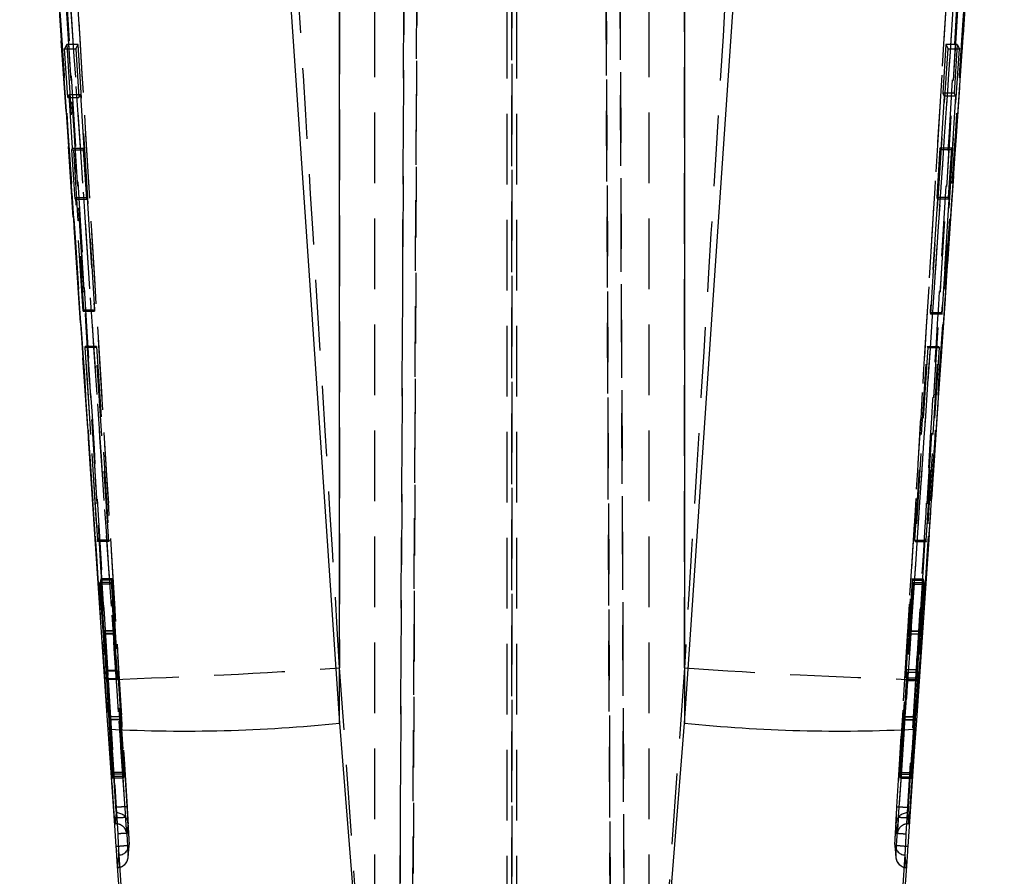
# Model space of a CAD drawing. Extents: x 66 to 736, y 72 to 577.
# Tile 12 of 17: x 423 to 458, y 354 to 385. Entities that reach past the tile are written whole.
import ezdxf

# ---------------------------------------------------------------- set-up
doc = ezdxf.new("R2010")
doc.units = 0
doc.header["$LTSCALE"] = 2
doc.linetypes.add('HIDDEN', pattern=[1.905, 1.27, -0.635])
doc.layers.get('0').update_dxf_attribs({"linetype": 'CONTINUOUS'})

msp = doc.modelspace()

# ---------------------------------------------------------------- linework, layer by layer
at = {"color": 7, "linetype": 'HIDDEN'}
for p, q in [((437.077728, 448.352838), (436.626209, 344.900476)), ((436.160822, 344.852271), (436.611232, 448.050389)), ((440.206221, 448.245773), (440.22198, 344.842667)), ((443.782677, 344.952071), (443.331854, 448.245773)), ((443.833232, 447.942684), (444.283018, 344.886573)), ((436.541945, 432.77132), (436.160828, 345.469186)), ((436.626218, 345.545674), (437.007553, 432.897726)), ((440.22198, 345.502505), (440.208727, 432.437489)), ((443.403624, 432.437489), (443.782666, 345.611515)), ((444.283011, 345.517623), (443.904112, 432.310859)), ((434.029595, 419.929201), (434.029595, 361.760708)), ((435.297252, 344.894426), (435.297252, 419.764171)), ((440.047252, 344.845476), (440.047252, 419.764171)), ((440.396768, 344.848039), (440.396768, 419.764171)), ((445.146768, 344.894426), (445.146768, 419.764171)), ((446.414426, 361.760708), (446.414426, 419.929201)), ((424.718735, 374.158057), (422.805684, 402.234996)), ((424.222896, 384.166548), (424.141111, 384.011166)), ((424.256506, 382.258097), (424.141111, 384.011166)), ((424.141111, 384.011166), (424.547432, 384.011166)), ((424.629186, 384.166548), (424.222896, 384.166548)), ((424.222896, 384.166548), (424.829952, 374.630297)), ((424.547432, 384.011166), (424.629186, 384.166548)), ((424.547432, 384.011166), (424.662758, 382.258097)), ((425.23585, 374.630297), (424.629186, 384.166548)), ((455.266338, 374.476085), (455.89328, 384.012336)), ((455.674809, 374.476085), (456.302274, 384.012336)), ((455.809977, 384.167718), (455.6984, 382.414641)), ((455.809977, 384.167718), (455.89328, 384.012336)), ((456.220528, 384.167718), (455.809977, 384.167718)), ((455.89328, 384.012336), (456.302274, 384.012336)), ((456.220528, 384.167718), (456.108905, 382.414641)), ((456.220528, 384.167718), (456.302274, 384.012336)), ((424.311379, 382.366279), (424.256506, 382.258097)), ((424.256506, 382.258097), (424.662758, 382.258097)), ((424.311379, 382.366279), (424.717641, 382.366279)), ((424.435403, 380.437816), (424.311379, 382.366279)), ((424.662758, 382.258097), (424.717641, 382.366279)), ((424.717641, 382.366279), (424.841575, 380.437816)), ((455.753205, 382.306459), (455.627675, 380.377995)), ((456.108905, 382.414641), (455.6984, 382.414641)), ((455.6984, 382.414641), (455.753205, 382.306459)), ((456.162671, 382.306459), (455.753205, 382.306459)), ((456.162671, 382.306459), (456.037054, 380.377995)), ((456.108905, 382.414641), (456.162671, 382.306459)), ((424.406616, 380.377272), (424.435403, 380.437816)), ((424.406616, 380.377272), (424.812805, 380.377272)), ((424.521733, 378.610054), (424.406616, 380.377272)), ((424.435403, 380.437816), (424.841575, 380.437816)), ((424.841575, 380.437816), (424.812805, 380.377272)), ((424.812805, 380.377272), (424.927838, 378.610054)), ((455.598307, 380.438539), (455.484818, 378.671328)), ((455.627675, 380.377995), (455.598307, 380.438539)), ((456.008276, 380.438539), (455.598307, 380.438539)), ((456.037054, 380.377995), (455.627675, 380.377995)), ((456.008276, 380.438539), (455.894662, 378.671328)), ((456.037054, 380.377995), (456.008276, 380.438539)), ((424.549036, 378.670598), (424.521733, 378.610054)), ((424.521733, 378.610054), (424.927838, 378.610054)), ((424.549036, 378.670598), (424.955124, 378.670598)), ((424.811785, 374.583097), (424.549036, 378.670598)), ((424.927838, 378.610054), (424.955124, 378.670598)), ((424.955124, 378.670598), (425.217681, 374.583097)), ((455.51269, 378.610784), (455.24691, 374.523284)), ((455.894662, 378.671328), (455.484818, 378.671328)), ((455.484818, 378.671328), (455.51269, 378.610784)), ((455.921956, 378.610784), (455.51269, 378.610784)), ((455.921956, 378.610784), (455.655789, 374.523284)), ((455.894662, 378.671328), (455.921956, 378.610784)), ((424.829952, 374.630297), (424.811785, 374.583097)), ((424.811785, 374.583097), (425.217681, 374.583097)), ((424.829952, 374.630297), (425.23585, 374.630297)), ((425.217681, 374.583097), (425.23585, 374.630297)), ((455.655789, 374.523284), (455.24691, 374.523284)), ((455.24691, 374.523284), (455.266338, 374.476085)), ((455.674809, 374.476085), (455.266338, 374.476085)), ((455.655789, 374.523284), (455.674809, 374.476085)), ((425.235317, 366.571429), (424.718735, 374.158057)), ((455.725285, 374.158057), (455.207775, 366.557794)), ((424.89015, 373.315791), (424.872914, 373.26959)), ((424.872914, 373.26959), (425.325961, 366.298141)), ((425.278759, 373.26959), (424.872914, 373.26959)), ((425.295984, 373.315791), (424.89015, 373.315791)), ((425.338653, 366.344327), (424.89015, 373.315791)), ((425.278759, 373.26959), (425.295984, 373.315791)), ((425.731455, 366.298141), (425.278759, 373.26959)), ((425.295984, 373.315791), (425.744147, 366.344327)), ((454.697404, 366.34429), (455.144608, 373.315664)), ((455.162272, 373.270097), (454.710411, 366.2987)), ((455.105277, 366.34429), (455.55378, 373.315664)), ((455.571056, 373.270097), (455.118005, 366.2987)), ((455.144608, 373.315664), (455.162272, 373.270097)), ((455.144608, 373.315664), (455.55378, 373.315664)), ((455.162272, 373.270097), (455.571056, 373.270097)), ((455.55378, 373.315664), (455.571056, 373.270097)), ((425.325961, 366.298141), (425.338653, 366.344327)), ((425.731455, 366.298141), (425.325961, 366.298141)), ((425.744147, 366.344327), (425.338653, 366.344327)), ((425.744147, 366.344327), (425.731455, 366.298141)), ((454.697404, 366.34429), (455.105277, 366.34429)), ((454.710411, 366.2987), (454.697404, 366.34429)), ((454.710411, 366.2987), (455.118005, 366.2987)), ((455.118005, 366.2987), (455.105277, 366.34429)), ((425.415339, 364.824759), (425.401632, 364.772374)), ((425.80718, 364.772374), (425.401632, 364.772374)), ((425.401632, 364.772374), (425.626176, 361.647258)), ((425.820778, 364.824759), (425.415339, 364.824759)), ((425.539935, 363.082508), (425.415339, 364.824759)), ((425.450096, 364.963198), (425.43694, 364.909822)), ((425.43694, 364.909822), (425.54244, 363.095002)), ((425.842385, 364.909822), (425.43694, 364.909822)), ((425.85566, 364.963198), (425.450096, 364.963198)), ((425.641029, 361.671495), (425.450096, 364.963198)), ((425.80718, 364.772374), (425.820778, 364.824759)), ((426.031434, 361.647258), (425.80718, 364.772374)), ((425.820778, 364.824759), (425.945256, 363.082508)), ((425.842385, 364.909822), (425.85566, 364.963198)), ((425.947763, 363.095002), (425.842385, 364.909822)), ((425.85566, 364.963198), (426.046302, 361.671495)), ((454.398682, 361.706617), (454.586005, 364.961097)), ((454.635673, 364.772911), (454.409169, 361.611167)), ((454.599349, 364.909435), (454.494481, 363.09393)), ((454.497201, 363.083968), (454.621478, 364.825541)), ((454.586005, 364.961097), (454.994032, 364.961097)), ((454.586005, 364.961097), (454.599349, 364.909435)), ((454.599349, 364.909435), (455.006993, 364.909435)), ((454.621478, 364.825541), (454.635673, 364.772911)), ((454.621478, 364.825541), (455.028668, 364.825541)), ((454.635673, 364.772911), (455.042685, 364.772911)), ((454.805376, 361.706617), (454.994032, 364.961097)), ((455.042685, 364.772911), (454.81563, 361.611167)), ((455.006993, 364.909435), (454.901454, 363.09393)), ((454.904123, 363.083968), (455.028668, 364.825541)), ((454.994032, 364.961097), (455.006993, 364.909435)), ((455.028668, 364.825541), (455.042685, 364.772911)), ((425.945256, 363.082508), (425.539935, 363.082508)), ((425.947763, 363.095002), (425.54244, 363.095002)), ((454.494481, 363.09393), (454.901454, 363.09393)), ((454.497201, 363.083968), (454.904123, 363.083968)), ((425.547523, 362.987945), (425.952862, 362.987945)), ((425.953102, 362.990255), (425.547786, 362.990255)), ((454.489421, 362.988072), (454.896341, 362.988072)), ((454.489634, 362.988869), (454.896552, 362.988869)), ((426.031434, 361.647258), (425.626176, 361.647258)), ((426.046302, 361.671495), (425.641029, 361.671495)), ((434.722953, 351.937065), (434.029595, 361.760708)), ((446.414426, 361.760708), (445.721067, 351.937065)), ((454.398682, 361.706617), (454.805376, 361.706617)), ((454.409169, 361.611167), (454.81563, 361.611167)), ((425.645797, 361.345517), (425.860733, 357.794175)), ((426.051039, 361.345517), (425.645797, 361.345517)), ((426.065644, 361.370059), (425.660386, 361.370059)), ((425.891975, 357.997621), (425.660386, 361.370059)), ((426.266008, 357.794175), (426.051039, 361.345517)), ((426.065644, 361.370059), (426.297344, 357.997621)), ((454.146084, 357.996563), (454.379399, 361.404935)), ((454.389644, 361.309657), (454.177788, 357.79577)), ((454.379399, 361.404935), (454.786005, 361.404935)), ((454.389644, 361.30965), (454.796026, 361.309657)), ((454.551922, 357.996563), (454.786005, 361.404935)), ((454.796026, 361.309657), (454.583331, 357.79577)), ((425.740868, 359.996932), (425.741125, 359.998333)), ((426.146028, 359.996932), (425.740868, 359.996932)), ((426.146268, 360.001887), (425.741125, 360.001887)), ((426.151673, 359.892356), (425.746519, 359.892356)), ((425.869656, 357.850472), (425.746519, 359.892356)), ((426.153707, 359.90453), (425.74855, 359.90453)), ((425.74855, 359.90453), (425.883898, 357.943291)), ((426.151673, 359.892356), (426.274737, 357.850472)), ((426.28903, 357.943291), (426.153707, 359.90453)), ((454.289609, 359.90228), (454.154796, 357.941004)), ((454.16926, 357.849391), (454.29178, 359.891804)), ((454.289609, 359.90228), (454.695674, 359.90228)), ((454.29178, 359.891804), (454.697814, 359.891804)), ((454.296877, 359.997975), (454.702959, 359.997975)), ((454.703234, 360.000545), (454.297155, 360.000545)), ((454.695674, 359.90228), (454.56034, 357.941004)), ((454.57467, 357.849391), (454.697814, 359.891804)), ((425.860733, 357.794175), (425.869656, 357.850472)), ((426.266008, 357.794175), (425.860733, 357.794175)), ((426.274737, 357.850472), (425.869656, 357.850472)), ((425.883898, 357.943291), (425.891975, 357.997621)), ((426.28903, 357.943291), (425.883898, 357.943291)), ((426.297344, 357.997621), (425.891975, 357.997621)), ((426.274737, 357.850472), (426.266008, 357.794175)), ((426.297344, 357.997621), (426.28903, 357.943291)), ((454.146084, 357.996563), (454.551922, 357.996563)), ((454.154796, 357.941004), (454.146084, 357.996563)), ((454.154796, 357.941004), (454.56034, 357.941004)), ((454.16926, 357.849391), (454.57467, 357.849391)), ((454.177788, 357.79577), (454.16926, 357.849391)), ((454.177788, 357.79577), (454.583331, 357.79577)), ((454.56034, 357.941004), (454.551922, 357.996563)), ((454.583331, 357.79577), (454.57467, 357.849391)), ((425.985583, 356.749067), (425.983997, 356.749067)), ((425.98568, 356.748807), (425.985583, 356.749067)), ((454.458437, 356.749067), (454.45834, 356.748807)), ((454.460023, 356.749067), (454.458437, 356.749067)), ((425.939586, 356.339904), (425.938274, 356.35929)), ((425.995474, 356.547835), (425.952891, 356.160032)), ((425.979294, 356.160032), (426.019956, 356.547835)), ((426.019963, 356.547835), (425.995473, 356.547835)), ((454.424065, 356.547835), (454.464726, 356.160032)), ((454.448546, 356.547835), (454.424065, 356.547835)), ((454.448546, 356.547835), (454.491129, 356.160032)), ((454.504434, 356.339904), (454.505746, 356.35929)), ((425.952818, 356.15998), (425.979141, 356.15998)), ((425.979281, 356.160032), (425.952891, 356.160032)), ((425.979281, 356.160032), (425.979294, 356.160032)), ((454.464726, 356.160032), (454.464739, 356.160032)), ((454.491129, 356.160032), (454.464739, 356.160032)), ((454.464864, 356.15998), (454.491202, 356.15998)), ((426.084486, 355.223568), (426.16253, 353.955047)), ((426.427477, 354.94336), (426.468402, 355.392406)), ((426.43073, 355.015146), (426.473559, 355.460564)), ((454.28149, 353.955047), (454.359534, 355.223568))]:
    msp.add_line(p, q, dxfattribs=at)
at = {"color": 7, "linetype": 'CONTINUOUS'}
for p, q in [((434.029595, 359.77667), (434.029595, 402.505914)), ((446.414426, 402.505914), (446.414426, 359.77667)), ((455.208893, 366.557526), (457.641624, 402.227665)), ((425.691925, 359.8656), (425.235317, 366.571429)), ((455.207775, 366.557794), (454.752095, 359.8656)), ((425.712669, 359.561647), (425.691925, 359.8656)), ((454.752095, 359.8656), (454.731351, 359.561647)), ((434.029595, 359.77667), (434.700227, 351.190279)), ((445.743794, 351.190279), (446.414426, 359.77667)), ((426.126289, 353.478724), (426.036336, 354.800815)), ((454.407685, 354.800815), (454.317731, 353.478724))]:
    msp.add_line(p, q, dxfattribs=at)
at = {"color": 7, "linetype": 'HIDDEN', "flags": 128}
for points in [[(422.597498, 405.428777), (424.29599, 380.382629), (424.718735, 374.158057)], [(425.691925, 359.8656), (423.665714, 389.766434), (422.606483, 405.428777)], [(457.846522, 405.428777), (456.14803, 380.382629), (455.725285, 374.158057)], [(457.638336, 402.234996), (456.396883, 384.018617), (455.725285, 374.158057)], [(425.712942, 361.344205), (425.761671, 360.551032), (425.960942, 357.309336), (426.054102, 355.794916)], [(454.389882, 355.794335), (454.437143, 356.562512), (454.636458, 359.804208), (454.731078, 361.344205)], [(453.970459, 355.460594), (454.013283, 355.01522), (454.01329, 355.015146)], [(454.016335, 354.931088), (454.016335, 354.931088), (454.016335, 354.931088), (454.016335, 354.931088), (454.016335, 354.931088), (454.016336, 354.931081), (454.04375, 354.831221), (454.104586, 354.730087)]]:
    msp.add_lwpolyline(points, dxfattribs=at)
at = {"color": 7, "linetype": 'CONTINUOUS', "flags": 128}
for points in [[(431.115825, 402.51481), (432.993225, 374.991084), (434.029595, 359.77667)], [(446.414426, 359.77667), (447.450795, 374.991084), (449.328195, 402.51481)], [(422.803128, 402.227709), (423.286861, 395.14246), (425.233309, 366.571093)], [(426.001172, 355.337786), (425.949114, 356.099481), (425.712669, 359.561647)], [(454.731351, 359.561647), (454.676768, 358.762043), (454.442849, 355.337786)]]:
    msp.add_lwpolyline(points, dxfattribs=at)
at = {"color": 7, "linetype": 'HIDDEN'}
for centre, radius, start, end in [((419.668125, 565.287199), 204.032557, 271.69773505, 274.03628037), ((460.775896, 565.287199), 204.032557, 265.96371963, 268.30226495), ((426.019989, 356.141862), 0.405972, 3.5781853, 90.0037389), ((454.423976, 356.141907), 0.405928, 89.9875043, 176.4150354), ((426.068515, 355.435584), 0.405814, 273.6266749, 3.5290312), ((454.375518, 355.435599), 0.405829, 176.4689932, 266.3716397), ((426.025831, 354.987794), 0.405822, 273.9840878, 3.8645631), ((454.418152, 354.987747), 0.405781, 176.128425, 266.020823)]:
    msp.add_arc(centre, radius, start, end, dxfattribs=at)
at = {"color": 7, "linetype": 'CONTINUOUS'}
for centre, start, end in [((428.496756, 412.828787), 267.008073, 275.9538893), ((451.947264, 412.828787), 264.0461107, 272.991927)]:
    msp.add_arc(centre, 53.339848, start, end, dxfattribs=at)
at = {"color": 7, "linetype": 'HIDDEN'}
for points, knots in [([(434.029595, 361.760708), (433.565371, 369.330293), (432.459967, 387.354893), (431.365424, 405.380146), (430.730544, 415.835539)], [0, 0, 0, 0, 0.419958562, 1, 1, 1, 1]), ([(449.713476, 415.835539), (449.078596, 405.380146), (447.984053, 387.354893), (446.878649, 369.330293), (446.414426, 361.760708)], [0, 0, 0, 0, 0.580041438, 1, 1, 1, 1]), ([(422.532359, 413.458014), (422.547688, 413.20535), (422.628575, 411.872062), (422.971845, 406.216295), (423.82076, 392.25513), (424.800043, 376.217147), (425.51913, 364.501785), (425.712942, 361.344205)], [0, 0, 0, 0, 0.014544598, 0.076750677, 0.325574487, 0.818225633, 1, 1, 1, 1]), ([(426.452818, 355.824055), (425.814234, 366.216104), (424.633155, 385.436473), (423.463537, 404.657589), (422.926307, 413.486252)], [0, 0, 0, 0, 0.540678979, 1, 1, 1, 1]), ([(457.51771, 413.486177), (456.885174, 403.093751), (455.715285, 383.872717), (454.533861, 364.652436), (453.991209, 355.824175)], [0, 0, 0, 0, 0.54067988, 1, 1, 1, 1]), ([(454.731078, 361.344205), (454.745538, 361.579616), (454.826369, 362.895598), (455.129662, 367.836199), (456.179896, 384.971758), (457.155957, 401.027257), (457.911659, 413.457999)], [0, 0, 0, 0, 0.013552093, 0.075758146, 0.284418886, 1, 1, 1, 1]), ([(422.581777, 412.026102), (423.145943, 402.813073), (424.274275, 384.387018), (425.41409, 365.961717), (425.983997, 356.749067)], [0, 0, 0, 0, 0.500000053, 1, 1, 1, 1]), ([(425.985583, 356.749067), (425.417533, 365.953536), (424.280439, 384.37857), (423.154491, 402.804336), (422.591025, 412.025268)], [0, 0, 0, 0, 0.4995631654, 1, 1, 1, 1]), ([(422.996091, 412.046815), (423.5596, 402.825595), (424.68563, 384.399316), (425.822775, 365.973762), (426.390848, 356.769065)], [0, 0, 0, 0, 0.500438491, 1, 1, 1, 1]), ([(454.053172, 356.769065), (454.621246, 365.973762), (455.75839, 384.399316), (456.88442, 402.825595), (457.447929, 412.046815)], [0, 0, 0, 0, 0.499561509, 1, 1, 1, 1]), ([(457.852995, 412.025268), (457.289529, 402.804336), (456.163581, 384.37857), (455.026487, 365.953536), (454.458437, 356.749067)], [0, 0, 0, 0, 0.500436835, 1, 1, 1, 1]), ([(457.862243, 412.026102), (457.298077, 402.813073), (456.169746, 384.387018), (455.029931, 365.961717), (454.460023, 356.749067)], [0, 0, 0, 0, 0.500000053, 1, 1, 1, 1]), ([(423.011437, 405.465583), (423.584003, 396.999218), (424.639432, 381.392898), (425.771535, 364.696129), (426.330267, 356.465694), (426.404301, 355.375136)], [0, 0, 0, 0, 0.507062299, 0.934684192, 1, 1, 1, 1]), ([(454.039719, 355.375136), (454.598124, 363.605591), (455.376728, 375.08161), (456.507133, 391.778462), (457.079584, 400.244835), (457.432585, 405.465612)], [0, 0, 0, 0, 0.492937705, 0.687320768, 1, 1, 1, 1]), ([(457.837537, 405.428777), (457.484581, 400.207991), (456.457797, 385.020196), (455.42794, 369.832527), (454.752095, 359.8656)], [0, 0, 0, 0, 0.34374877, 1, 1, 1, 1]), ([(425.938274, 356.35929), (425.926649, 356.531828), (425.842261, 357.784285), (425.466882, 363.356424), (424.387083, 379.394139), (423.382155, 394.352004), (422.667442, 404.990161)], [0, 0, 0, 0, 0.01064378, 0.077263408, 0.343742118, 1, 1, 1, 1]), ([(426.340708, 356.376427), (425.793431, 364.481506), (424.698878, 380.691669), (423.607337, 396.901948), (423.061567, 405.007089)], [0, 0, 0, 0, 0.499999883, 1, 1, 1, 1]), ([(457.382454, 405.007089), (456.836769, 396.901943), (456.290454, 388.787454), (455.197063, 372.577253), (454.649872, 364.472168), (454.103313, 356.376427)], [0, 0, 0, 0, 0.500000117, 0.500576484, 1, 1, 1, 1]), ([(454.505746, 356.35929), (454.517372, 356.531828), (454.601759, 357.784285), (454.977138, 363.356424), (456.056937, 379.394139), (457.061865, 394.352004), (457.776578, 404.990161)], [0, 0, 0, 0, 0.01064378, 0.077263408, 0.343742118, 1, 1, 1, 1]), ([(425.547523, 362.990016), (425.547465, 362.989606), (425.547247, 362.98804), (425.545227, 363.011016), (425.54233, 363.04904), (425.54035, 363.076717), (425.539935, 363.082508)], [0, 0, 0, 0, 0.135530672, 0.517194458, 0.898974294, 1, 1, 1, 1]), ([(425.54244, 363.095002), (425.543689, 363.073169), (425.546186, 363.029503), (425.547586, 362.999657), (425.547743, 362.992289), (425.547786, 362.990255)], [0, 0, 0, 0, 0.419904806, 0.839809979, 1, 1, 1, 1]), ([(425.945256, 363.082508), (425.946399, 363.06668), (425.949066, 363.029745), (425.951937, 362.994468), (425.95305, 362.985549), (425.953093, 362.989451), (425.953102, 362.990255)], [0, 0, 0, 0, 0.249227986, 0.581608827, 0.913860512, 1, 1, 1, 1]), ([(425.953102, 362.990255), (425.952879, 362.997273), (425.952433, 363.011308), (425.950088, 363.054875), (425.948269, 363.08628), (425.947763, 363.095002)], [0, 0, 0, 0, 0.4193755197, 0.8387283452, 1, 1, 1, 1]), ([(454.494481, 363.09393), (454.493533, 363.077283), (454.49132, 363.038459), (454.489392, 362.999173), (454.489126, 362.986609), (454.489547, 362.988482), (454.489634, 362.988869)], [0, 0, 0, 0, 0.249304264, 0.581416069, 0.913412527, 1, 1, 1, 1]), ([(454.489634, 362.988869), (454.490207, 362.99421), (454.491363, 363.004968), (454.494422, 363.045079), (454.496585, 363.075352), (454.497201, 363.083968)], [0, 0, 0, 0, 0.4135864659, 0.8330917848, 1, 1, 1, 1]), ([(454.901454, 363.09393), (454.900499, 363.077283), (454.898272, 363.03846), (454.896326, 362.999173), (454.896048, 362.986609), (454.896465, 362.988482), (454.896552, 362.988869)], [0, 0, 0, 0, 0.249305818, 0.58141467, 0.913409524, 1, 1, 1, 1]), ([(454.896552, 362.988869), (454.897134, 362.994326), (454.8983, 363.00524), (454.901381, 363.045654), (454.903528, 363.075652), (454.904123, 363.083968)], [0, 0, 0, 0, 0.419558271, 0.839090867, 1, 1, 1, 1]), ([(425.626176, 361.647258), (425.62787, 361.622938), (425.631258, 361.5743), (425.63697, 361.487534), (425.642025, 361.408017), (425.644654, 361.364444), (425.645797, 361.345517)], [0, 0, 0, 0, 0.2653351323, 0.5306492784, 0.7961274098, 1, 1, 1, 1]), ([(425.660386, 361.370059), (425.658718, 361.394344), (425.655383, 361.442914), (425.64973, 361.529804), (425.644746, 361.609189), (425.642147, 361.652752), (425.641029, 361.671495)], [0, 0, 0, 0, 0.266232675, 0.53246601, 0.798852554, 1, 1, 1, 1]), ([(426.051039, 361.345517), (426.049524, 361.370548), (426.046493, 361.42061), (426.040903, 361.507797), (426.03567, 361.586584), (426.032718, 361.628863), (426.031434, 361.647258)], [0, 0, 0, 0, 0.2651322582, 0.5302500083, 0.7956242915, 1, 1, 1, 1]), ([(426.046302, 361.671495), (426.04781, 361.646266), (426.050827, 361.595814), (426.056371, 361.508359), (426.061517, 361.429954), (426.064402, 361.388093), (426.065644, 361.370059)], [0, 0, 0, 0, 0.2660662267, 0.5320896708, 0.7984139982, 1, 1, 1, 1]), ([(454.379399, 361.404935), (454.381058, 361.429156), (454.384375, 361.477601), (454.389991, 361.564285), (454.394965, 361.643886), (454.397556, 361.687616), (454.398682, 361.706617)], [0, 0, 0, 0, 0.265299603, 0.530617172, 0.796061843, 1, 1, 1, 1]), ([(454.409169, 361.611167), (454.407474, 361.586735), (454.404082, 361.53787), (454.398379, 361.450862), (454.393365, 361.371605), (454.390763, 361.328285), (454.389644, 361.30965)], [0, 0, 0, 0, 0.2662456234, 0.5325052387, 0.7988874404, 1, 1, 1, 1]), ([(454.786005, 361.404935), (454.787669, 361.429156), (454.790999, 361.477601), (454.796636, 361.564288), (454.801637, 361.643889), (454.804244, 361.687619), (454.805376, 361.706617)], [0, 0, 0, 0, 0.2652982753, 0.5306155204, 0.7960839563, 1, 1, 1, 1]), ([(454.81563, 361.611167), (454.813929, 361.586735), (454.810528, 361.53787), (454.804801, 361.45086), (454.799765, 361.371601), (454.79715, 361.328283), (454.796026, 361.30965)], [0, 0, 0, 0, 0.266245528, 0.532504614, 0.798909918, 1, 1, 1, 1]), ([(425.746519, 359.892356), (425.745227, 359.914397), (425.742644, 359.95848), (425.741215, 359.987102), (425.740924, 359.995334), (425.740868, 359.996932)], [0, 0, 0, 0, 0.446245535, 0.892497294, 1, 1, 1, 1]), ([(425.741309, 359.999338), (425.741947, 359.992451), (425.743224, 359.978665), (425.746231, 359.937604), (425.748163, 359.910044), (425.74855, 359.90453)], [0, 0, 0, 0, 0.444026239, 0.888755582, 1, 1, 1, 1]), ([(426.153707, 359.90453), (426.152218, 359.925517), (426.14924, 359.967493), (426.146573, 360.00005), (426.145849, 360.004216), (426.145999, 359.998106), (426.146028, 359.996932)], [0, 0, 0, 0, 0.3091642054, 0.6183731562, 0.9266797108, 1, 1, 1, 1]), ([(426.146028, 359.996932), (426.146396, 359.988242), (426.147134, 359.970863), (426.149634, 359.926694), (426.151339, 359.89798), (426.151673, 359.892356)], [0, 0, 0, 0, 0.445724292, 0.891424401, 1, 1, 1, 1]), ([(454.296877, 359.997975), (454.296222, 359.990819), (454.294913, 359.976507), (454.291901, 359.935145), (454.289983, 359.907648), (454.289609, 359.90228)], [0, 0, 0, 0, 0.445927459, 0.89183512, 1, 1, 1, 1]), ([(454.29178, 359.891804), (454.293063, 359.913875), (454.295631, 359.958019), (454.297446, 359.995099), (454.297491, 360.002949), (454.296976, 359.998782), (454.296877, 359.997975)], [0, 0, 0, 0, 0.308943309, 0.6179101, 0.926041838, 1, 1, 1, 1]), ([(454.702959, 359.997975), (454.702304, 359.990819), (454.700995, 359.976507), (454.697974, 359.935143), (454.696049, 359.907648), (454.695674, 359.90228)], [0, 0, 0, 0, 0.445922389, 0.891828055, 1, 1, 1, 1]), ([(454.697814, 359.891804), (454.699105, 359.913875), (454.701687, 359.958019), (454.70352, 359.995099), (454.703571, 360.002949), (454.703058, 359.998782), (454.702959, 359.997975)], [0, 0, 0, 0, 0.308945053, 0.617911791, 0.926042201, 1, 1, 1, 1]), ([(425.983997, 356.749067), (425.985402, 356.726216), (425.98821, 356.680513), (425.991783, 356.619951), (425.99434, 356.574427), (425.995451, 356.552005), (425.995467, 356.548893), (425.995473, 356.547835)], [0, 0, 0, 0, 0.221130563, 0.4422518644, 0.6636590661, 0.8855631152, 1, 1, 1, 1]), ([(426.390848, 356.769065), (426.384495, 356.769277), (426.371787, 356.7697), (426.27798, 356.76545), (426.144372, 356.758303), (426.038577, 356.751972), (425.98568, 356.748807)], [0, 0, 0, 0, 0.249999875, 0.499999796, 0.750000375, 1, 1, 1, 1]), ([(426.019963, 356.547835), (426.019724, 356.55097), (426.019246, 356.557244), (426.013194, 356.594832), (426.003966, 356.648307), (425.994132, 356.703034), (425.987809, 356.737276), (425.98568, 356.748807)], [0, 0, 0, 0, 0.2211253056, 0.4425388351, 0.6645057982, 0.8870256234, 1, 1, 1, 1]), ([(426.390848, 356.769065), (426.392995, 356.734192), (426.399341, 356.631104), (426.409194, 356.466738), (426.418421, 356.307041), (426.42449, 356.19471), (426.424942, 356.176408), (426.42517, 356.167199)], [0, 0, 0, 0, 0.113058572, 0.334210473, 0.555236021, 0.776208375, 1, 1, 1, 1]), ([(454.018843, 356.167289), (454.019081, 356.176594), (454.019557, 356.195204), (454.025599, 356.307035), (454.034826, 356.466739), (454.04468, 356.631104), (454.051025, 356.734192), (454.053172, 356.769065)], [0, 0, 0, 0, 0.22161161, 0.443204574, 0.664850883, 0.886623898, 1, 1, 1, 1]), ([(454.053172, 356.769065), (454.059526, 356.769277), (454.072233, 356.7697), (454.16604, 356.76545), (454.299648, 356.758303), (454.405443, 356.751972), (454.45834, 356.748807)], [0, 0, 0, 0, 0.249999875, 0.499999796, 0.750000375, 1, 1, 1, 1]), ([(454.45834, 356.748807), (454.456211, 356.737276), (454.449889, 356.703034), (454.440055, 356.648307), (454.430827, 356.594832), (454.424774, 356.557244), (454.424296, 356.55097), (454.424057, 356.547835)], [0, 0, 0, 0, 0.112974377, 0.335494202, 0.557461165, 0.778874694, 1, 1, 1, 1]), ([(454.460023, 356.749067), (454.458619, 356.726216), (454.45581, 356.680513), (454.452238, 356.619951), (454.44968, 356.574427), (454.448569, 356.552004), (454.448553, 356.548893), (454.448547, 356.547835)], [0, 0, 0, 0, 0.221130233, 0.442251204, 0.663658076, 0.885561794, 1, 1, 1, 1]), ([(426.340708, 356.376427), (426.334814, 356.37732), (426.323027, 356.379108), (426.229454, 356.376071), (426.096074, 356.36939), (425.99059, 356.362639), (425.938274, 356.35929)], [0, 0, 0, 0, 0.251005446, 0.502012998, 0.753018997, 1, 1, 1, 1]), ([(425.939586, 356.339904), (425.943919, 356.318825), (425.952425, 356.277451), (425.964101, 356.222675), (425.973332, 356.18114), (425.978201, 356.161478), (425.979004, 356.160403), (425.979281, 356.160032)], [0, 0, 0, 0, 0.215336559, 0.422683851, 0.651467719, 0.879707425, 1, 1, 1, 1]), ([(425.952891, 356.160032), (425.95264, 356.161772), (425.952137, 356.165253), (425.94949, 356.199258), (425.94578, 356.25029), (425.94224, 356.30099), (425.940141, 356.33177), (425.939586, 356.339904)], [0, 0, 0, 0, 0.229763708, 0.45953752, 0.688972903, 0.917810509, 1, 1, 1, 1]), ([(426.380964, 355.815934), (426.380033, 355.826562), (426.377492, 355.855559), (426.369071, 355.969235), (426.357288, 356.134424), (426.347368, 356.278051), (426.341726, 356.361383), (426.340708, 356.376427)], [0, 0, 0, 0, 0.156219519, 0.42621281, 0.670275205, 0.940474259, 1, 1, 1, 1]), ([(454.103313, 356.376427), (454.102746, 356.368053), (454.097557, 356.291368), (454.087628, 356.147163), (454.074752, 355.966116), (454.065055, 355.836717), (454.060546, 355.78389), (454.059861, 355.781981), (454.05965, 355.781393)], [0, 0, 0, 0, 0.026321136, 0.241046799, 0.45580005, 0.690183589, 0.904719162, 1, 1, 1, 1]), ([(454.505746, 356.35929), (454.453431, 356.362639), (454.347946, 356.36939), (454.214566, 356.376071), (454.120994, 356.379108), (454.109206, 356.37732), (454.103313, 356.376427)], [0, 0, 0, 0, 0.246981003, 0.497987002, 0.748994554, 1, 1, 1, 1]), ([(454.464739, 356.160032), (454.46495, 356.160248), (454.465644, 356.160961), (454.470142, 356.178719), (454.479843, 356.222257), (454.492054, 356.279636), (454.500552, 356.321005), (454.504434, 356.339904)], [0, 0, 0, 0, 0.099085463, 0.327300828, 0.57722829, 0.806862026, 1, 1, 1, 1]), ([(454.491129, 356.160032), (454.491381, 356.161772), (454.491884, 356.165253), (454.494531, 356.199258), (454.498241, 356.25029), (454.501781, 356.30099), (454.503879, 356.33177), (454.504434, 356.339904)], [0, 0, 0, 0, 0.229763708, 0.45953752, 0.688972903, 0.917810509, 1, 1, 1, 1]), ([(426.361579, 355.872425), (426.350944, 355.905805), (426.326379, 355.982909), (426.236734, 356.076215), (426.116513, 356.146643), (426.025034, 356.155569), (425.979294, 356.160032)], [0, 0, 0, 0, 0.202861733, 0.468579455, 0.734288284, 1, 1, 1, 1]), ([(426.42517, 356.167199), (426.424343, 356.158797), (426.420204, 356.116788), (426.407264, 355.988159), (426.393958, 355.867984), (426.38437, 355.781393)], [0, 0, 0, 0, 0.06530139, 0.326507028, 1, 1, 1, 1]), ([(454.05965, 355.781393), (454.058697, 355.789788), (454.053928, 355.831759), (454.039687, 355.96035), (454.027572, 356.080616), (454.018843, 356.167281)], [0, 0, 0, 0, 0.065287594, 0.326437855, 1, 1, 1, 1]), ([(454.464726, 356.160032), (454.41908, 356.15554), (454.327788, 356.146557), (454.206164, 356.076559), (454.111296, 355.97041), (454.068301, 355.863682), (454.061377, 355.797816), (454.05965, 355.781393)], [0, 0, 0, 0, 0.224350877, 0.448699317, 0.673055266, 0.91848381, 1, 1, 1, 1]), ([(426.054102, 355.794916), (426.058919, 355.712304), (426.068792, 355.543012), (426.077805, 355.348579), (426.08277, 355.255673), (426.084486, 355.223568)], [0, 0, 0, 0, 0.384134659, 0.787185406, 1, 1, 1, 1]), ([(426.452789, 355.824532), (426.446952, 355.823478), (426.435278, 355.821369), (426.34169, 355.813848), (426.209292, 355.804487), (426.10513, 355.797902), (426.054116, 355.794678)], [0, 0, 0, 0, 0.2525366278, 0.5050741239, 0.7576108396, 1, 1, 1, 1]), ([(426.381959, 355.803767), (426.381981, 355.803571), (426.382137, 355.802167), (426.381464, 355.809564), (426.380885, 355.815927)], [0, 0, 0, 0, 0.139974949, 1, 1, 1, 1]), ([(426.38437, 355.781393), (426.384178, 355.781148), (426.383835, 355.780711), (426.381841, 355.805178), (426.380964, 355.815934)], [0, 0, 0, 0, 0.56038848, 1, 1, 1, 1]), ([(426.473559, 355.460564), (426.473545, 355.462409), (426.473505, 355.467791), (426.471473, 355.508201), (426.466846, 355.590416), (426.460397, 355.699994), (426.455344, 355.782714), (426.452818, 355.824055)], [0, 0, 0, 0, 0.115419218, 0.336585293, 0.557783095, 0.778987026, 1, 1, 1, 1]), ([(453.991209, 355.824175), (453.989887, 355.802616), (453.986037, 355.739823), (453.980079, 355.640169), (453.974524, 355.543971), (453.970898, 355.477014), (453.970605, 355.466055), (453.970459, 355.460594)], [0, 0, 0, 0, 0.115787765, 0.337248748, 0.558664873, 0.780059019, 1, 1, 1, 1]), ([(453.991209, 355.824175), (453.997049, 355.823166), (454.00873, 355.821147), (454.102321, 355.813708), (454.234719, 355.80433), (454.338874, 355.797621), (454.389883, 355.794335)], [0, 0, 0, 0, 0.25253724, 0.505073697, 0.757610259, 1, 1, 1, 1]), ([(454.359534, 355.223568), (454.36031, 355.237709), (454.364314, 355.310652), (454.372035, 355.475171), (454.382108, 355.666114), (454.388619, 355.773498), (454.389882, 355.794335)], [0, 0, 0, 0, 0.096836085, 0.499514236, 0.902886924, 1, 1, 1, 1]), ([(426.404301, 355.375136), (426.402469, 355.37432), (426.397567, 355.372139), (426.349825, 355.366081), (426.257264, 355.357233), (426.136449, 355.347308), (426.046055, 355.340945), (426.001172, 355.337786)], [0, 0, 0, 0, 0.132790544, 0.355319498, 0.571206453, 0.787091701, 1, 1, 1, 1]), ([(426.094185, 355.030576), (426.093874, 355.041903), (426.093254, 355.064556), (426.087986, 355.161578), (426.084629, 355.221027), (426.084486, 355.223568)], [0, 0, 0, 0, 0.489078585, 0.978155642, 1, 1, 1, 1]), ([(426.404301, 355.375136), (426.406148, 355.348087), (426.410815, 355.279744), (426.418022, 355.177136), (426.424721, 355.08511), (426.42945, 355.02421), (426.430306, 355.018147), (426.430729, 355.015146)], [0, 0, 0, 0, 0.140622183, 0.355315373, 0.569973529, 0.787138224, 1, 1, 1, 1]), ([(454.013291, 355.015146), (454.013714, 355.018147), (454.01457, 355.02421), (454.019299, 355.08511), (454.025998, 355.177136), (454.033206, 355.279744), (454.037872, 355.348087), (454.039719, 355.375136)], [0, 0, 0, 0, 0.212861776, 0.430026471, 0.644684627, 0.859377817, 1, 1, 1, 1]), ([(454.442849, 355.337786), (454.397965, 355.340945), (454.307571, 355.347308), (454.186757, 355.357233), (454.094196, 355.366081), (454.046453, 355.372139), (454.041551, 355.37432), (454.039719, 355.375136)], [0, 0, 0, 0, 0.212908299, 0.428793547, 0.644680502, 0.867209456, 1, 1, 1, 1]), ([(454.349836, 355.030583), (454.350148, 355.041976), (454.350776, 355.06487), (454.356099, 355.162683), (454.359448, 355.222036), (454.359534, 355.223568)], [0, 0, 0, 0, 0.491050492, 0.986863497, 1, 1, 1, 1]), ([(426.053179, 354.587788), (426.096156, 354.592601), (426.180551, 354.602051), (426.282979, 354.667406), (426.354159, 354.743522), (426.395065, 354.812046), (426.408152, 354.854858), (426.412831, 354.870165)], [0, 0, 0, 0, 0.262791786, 0.516045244, 0.725010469, 0.9016781, 1, 1, 1, 1]), ([(426.054027, 354.582953), (426.054843, 354.591473), (426.058924, 354.634073), (426.073027, 354.784275), (426.085047, 354.924208), (426.094185, 355.030583)], [0, 0, 0, 0, 0.056561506, 0.282807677, 1, 1, 1, 1]), ([(454.389993, 354.582945), (454.389265, 354.590551), (454.385271, 354.632234), (454.371152, 354.78249), (454.359052, 354.92331), (454.349836, 355.030576)], [0, 0, 0, 0, 0.05049469, 0.276738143, 1, 1, 1, 1]), ([(426.036336, 354.800815), (426.039498, 354.7582), (426.046778, 354.66011), (426.052607, 354.589364), (426.05364, 354.584701), (426.054027, 354.582953)], [0, 0, 0, 0, 0.324326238, 0.746533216, 1, 1, 1, 1]), ([(454.104589, 354.730087), (454.142132, 354.694598), (454.214859, 354.62585), (454.323261, 354.581444), (454.380876, 354.586417), (454.390029, 354.587207)], [0, 0, 0, 0, 0.4729932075, 0.916285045, 1, 1, 1, 1]), ([(454.407685, 354.800815), (454.404522, 354.7582), (454.397242, 354.660109), (454.391415, 354.589386), (454.390381, 354.584701), (454.389993, 354.582945)], [0, 0, 0, 0, 0.324416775, 0.746741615, 1, 1, 1, 1])]:
    msp.add_open_spline(points, degree=3, knots=knots, dxfattribs=at)
at = {"color": 7, "linetype": 'CONTINUOUS'}
for points, knots in [([(426.036336, 354.800815), (426.032785, 354.852776), (426.024771, 354.970062), (426.012949, 355.163273), (426.004146, 355.293719), (426.001172, 355.337786)], [0, 0, 0, 0, 0.34499633, 0.77873001, 1, 1, 1, 1]), ([(454.442849, 355.337786), (454.436126, 355.23574), (454.42368, 355.046826), (454.413221, 354.87728), (454.40824, 354.80849), (454.407685, 354.800815)], [0, 0, 0, 0, 0.510678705, 0.945406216, 1, 1, 1, 1])]:
    msp.add_open_spline(points, degree=3, knots=knots, dxfattribs=at)

doc.saveas('drawing.dxf')
